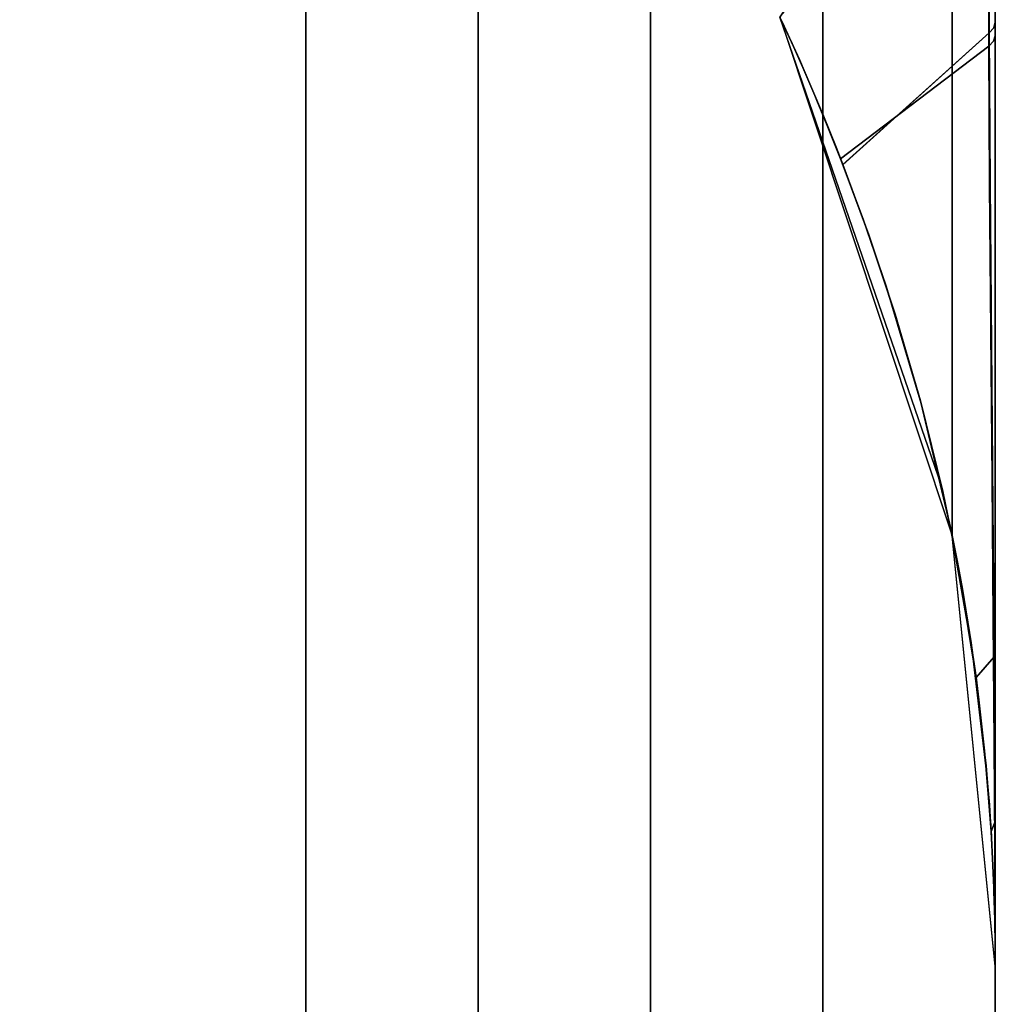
# Model space of a CAD drawing. Header units: centimetres. Extents: x -18 to 18, y -18 to 18.
# Tile 44 of 45: x 15.7 to 18, y 13.5 to 15.8. Entities that reach past the tile are written whole.
import ezdxf

# ---------------------------------------------------------------- set-up
doc = ezdxf.new("R2010")
doc.units = ezdxf.units.CM
doc.layers.get('0').update_dxf_attribs({"true_color": 0x5890e1})

msp = doc.modelspace()

# ---------------------------------------------------------------- linework, layer by layer
at = {"color": 183, "true_color": 0x8c58e1}
for points in [[(17.6, 17.6, 0), (17.6, -17.6, 0), (-17.6, -17.6, 0), (-17.6, 17.6, 0)], [(-17.6, 17.6, 0), (-17.6, -17.6, 0), (17.6, -17.6, 0), (17.6, 17.6, 0)], [(18, 17.6, 0), (18, -17.6, 0), (17.9923, -17.6, 0), (17.9695, -17.6, 0), (17.9325, -17.6, 0), (17.8828, -17.6, 0), (17.8222, -17.6, 0), (17.7531, -17.6, 0), (17.6781, -17.6, 0), (17.6, -17.6, 0), (17.6, 17.6, 0), (17.6781, 17.6, 0), (17.7531, 17.6, 0), (17.8222, 17.6, 0), (17.8828, 17.6, 0), (17.9325, 17.6, 0), (17.9695, 17.6, 0), (17.9923, 17.6, 0)], [(17.9923, -17.6, 0), (18, -17.6, 0), (18, 17.6, 0), (17.9923, 17.6, 0), (17.9695, 17.6, 0), (17.9325, 17.6, 0), (17.8828, 17.6, 0), (17.8222, 17.6, 0), (17.7531, 17.6, 0), (17.6781, 17.6, 0), (17.6, 17.6, 0), (17.6, -17.6, 0), (17.6781, -17.6, 0), (17.7531, -17.6, 0), (17.8222, -17.6, 0), (17.8828, -17.6, 0), (17.9325, -17.6, 0), (17.9695, -17.6, 0)], [(18, -17.6, 0), (18, 17.6, 0), (18, 17.6, 0), (18, -17.6, 0)], [(17.9986, 13.7417, 0), (18.0001, 13.6178, 0), (18, 16.594, 0), (17.9958, 16.5654, 0), (17.983, 16.5383, 0), (17.9673, 16.515, 0), (17.947, 16.4849, 0), (17.9239, 16.4505, 0), (17.9, 16.4151, 0), (17.9, 14.6172, 0), (17.9122, 14.555, 0), (17.9236, 14.4927, 0), (17.944, 14.3679, 0), (17.9613, 14.2429, 0), (17.9753, 14.1179, 0), (17.9862, 13.9926, 0), (17.9939, 13.8672, 0)], [(17.9986, 13.7417, 0), (18.0001, 13.6178, 0), (18, 16.594, 0), (17.9958, 16.5654, 0), (17.983, 16.5383, 0), (17.9673, 16.515, 0), (17.947, 16.4849, 0), (17.9239, 16.4505, 0), (17.9, 16.4151, 0), (17.9, 14.6172, 0), (17.9122, 14.555, 0), (17.9236, 14.4927, 0), (17.944, 14.3679, 0), (17.9613, 14.2429, 0), (17.9753, 14.1179, 0), (17.9862, 13.9926, 0), (17.9939, 13.8672, 0)], [(17.9986, 13.7417, 0), (18.0001, 13.6178, 0), (18, 16.594, 0), (17.9958, 16.5654, 0), (17.983, 16.5383, 0), (17.9673, 16.515, 0), (17.947, 16.4849, 0), (17.9239, 16.4505, 0), (17.9, 16.4151, 0), (17.9, 14.6172, 0), (17.9122, 14.555, 0), (17.9236, 14.4927, 0), (17.944, 14.3679, 0), (17.9613, 14.2429, 0), (17.9753, 14.1179, 0), (17.9862, 13.9926, 0), (17.9939, 13.8672, 0)], [(17.9986, 13.7417, 0), (18.0001, 13.6178, 0), (18, 16.594, 0), (17.9958, 16.5654, 0), (17.983, 16.5383, 0), (17.9673, 16.515, 0), (17.947, 16.4849, 0), (17.9239, 16.4505, 0), (17.9, 16.4151, 0), (17.9, 14.6172, 0), (17.9122, 14.555, 0), (17.9236, 14.4927, 0), (17.944, 14.3679, 0), (17.9613, 14.2429, 0), (17.9753, 14.1179, 0), (17.9862, 13.9926, 0), (17.9939, 13.8672, 0)], [(17.9986, 13.7414, 0), (18.0001, 13.6176, 0), (18, 16.5937, 0), (17.9958, 16.5651, 0), (17.983, 16.538, 0), (17.9673, 16.5147, 0), (17.947, 16.4846, 0), (17.9239, 16.4503, 0), (17.9, 16.4148, 0), (17.9, 14.6169, 0), (17.9122, 14.5547, 0), (17.9236, 14.4924, 0), (17.944, 14.3676, 0), (17.9613, 14.2426, 0), (17.9753, 14.1176, 0), (17.9862, 13.9924, 0), (17.9939, 13.8669, 0)], [(17.9985, 13.7425, 0), (18, 13.6169, 0), (18, 16.5935, 0), (17.9957, 16.5643, 0), (17.983, 16.5376, 0), (17.9644, 16.51, 0), (17.9438, 16.4794, 0), (17.9221, 16.4472, 0), (17.9, 16.4144, 0), (17.9, 14.6161, 0), (17.9122, 14.554, 0), (17.9236, 14.4918, 0), (17.944, 14.3672, 0), (17.9612, 14.2425, 0), (17.9752, 14.1178, 0), (17.9861, 13.9929, 0), (17.9938, 13.8678, 0)], [(18, 13.6178, 0), (18, 13.6178, 0), (18, 13.6178, 0), (18, 13.6178, 0), (18, 13.6397, 0), (18, 13.6686, 0), (18, 13.7785, 0), (18, 13.9451, 0), (18, 14.3237, 0), (18, 14.6756, 0), (18, 15.0579, 0), (18, 15.4443, 0), (18, 15.8082, 0), (18, 16.0265, 0), (18, 16.2164, 0), (18, 16.3719, 0), (18, 16.4882, 0), (18, 16.5304, 0), (18, 16.5932, 0), (18, 16.5941, 0), (18, 16.5942, 0)], [(18, 13.6178, 0), (18, 13.6178, 0), (18, 13.6178, 0), (18, 13.6178, 0), (18, 13.6397, 0), (18, 13.6686, 0), (18, 13.7785, 0), (18, 13.9451, 0), (18, 14.3237, 0), (18, 14.6756, 0), (18, 15.0579, 0), (18, 15.4443, 0), (18, 15.8082, 0), (18, 16.0265, 0), (18, 16.2164, 0), (18, 16.3719, 0), (18, 16.4882, 0), (18, 16.5304, 0), (18, 16.5932, 0), (18, 16.5941, 0), (18, 16.5942, 0)], [(18, 13.6178, 0), (18, 13.6178, 0), (18, 13.6178, 0), (18, 13.6178, 0), (18, 13.6397, 0), (18, 13.6686, 0), (18, 13.7785, 0), (18, 13.9451, 0), (18, 14.3237, 0), (18, 14.6756, 0), (18, 15.0579, 0), (18, 15.4443, 0), (18, 15.8082, 0), (18, 16.0265, 0), (18, 16.2164, 0), (18, 16.3719, 0), (18, 16.4882, 0), (18, 16.5304, 0), (18, 16.5932, 0), (18, 16.5941, 0), (18, 16.5942, 0)], [(18, 13.6178, 0), (18, 13.6178, 0), (18, 13.6178, 0), (18, 13.6178, 0), (18, 13.6397, 0), (18, 13.6686, 0), (18, 13.7785, 0), (18, 13.9451, 0), (18, 14.3237, 0), (18, 14.6756, 0), (18, 15.0579, 0), (18, 15.4443, 0), (18, 15.8082, 0), (18, 16.0265, 0), (18, 16.2164, 0), (18, 16.3719, 0), (18, 16.4882, 0), (18, 16.5304, 0), (18, 16.5932, 0), (18, 16.5941, 0), (18, 16.5942, 0)], [(18, 13.6176, 0), (18, 13.6176, 0), (18, 13.6176, 0), (18, 13.6176, 0), (18, 13.6394, 0), (18, 13.6389, 0), (18, 13.6646, 0), (18, 13.775, 0), (18, 13.9448, 0), (18, 14.3234, 0), (18, 14.6753, 0), (18, 15.0576, 0), (18, 15.444, 0), (18, 15.8079, 0), (18, 16.0262, 0), (18, 16.2162, 0), (18, 16.3717, 0), (18, 16.4879, 0), (18, 16.5301, 0), (18, 16.593, 0), (18, 16.5938, 0), (18, 16.5939, 0)], [(18, 16.5935, 0), (18, 13.6169, 0), (18, 13.6169, 0), (18, 13.6174, 0), (18, 13.6178, 0), (18, 13.6177, 0), (18, 13.618, 0), (18, 13.6343, 0), (18, 13.6333, 0), (18, 13.7209, 0), (18, 13.8863, 0), (18, 14.1196, 0), (18, 14.4087, 0), (18, 14.7385, 0), (18, 15.09, 0), (18, 15.4429, 0), (18, 15.7767, 0), (18, 16.1876, 0), (18, 16.3468, 0), (18, 16.469, 0), (18, 16.469, 0), (18, 16.5623, 0), (18, 16.5936, 0)], [(17.984, 16.3256, 0), (17.9844, 16.4382, 0), (17.996, 16.4622, 0), (18, 16.4882, 0), (18, 16.3719, 0), (18, 16.2164, 0), (18, 16.0265, 0), (18, 15.8082, 0), (17.9964, 15.7955, 0), (17.9858, 15.7838, 0), (17.9841, 16.1759, 0)], [(17.984, 16.3256, 0), (17.9844, 16.4382, 0), (17.996, 16.4622, 0), (18, 16.4882, 0), (18, 16.3719, 0), (18, 16.2164, 0), (18, 16.0265, 0), (18, 15.8082, 0), (17.9964, 15.7955, 0), (17.9858, 15.7838, 0), (17.9841, 16.1759, 0)], [(17.984, 16.3256, 0), (17.9844, 16.4382, 0), (17.996, 16.4622, 0), (18, 16.4882, 0), (18, 16.3719, 0), (18, 16.2164, 0), (18, 16.0265, 0), (18, 15.8082, 0), (17.9964, 15.7955, 0), (17.9858, 15.7838, 0), (17.9841, 16.1759, 0)], [(17.984, 16.3256, 0), (17.9844, 16.4382, 0), (17.996, 16.4622, 0), (18, 16.4882, 0), (18, 16.3719, 0), (18, 16.2164, 0), (18, 16.0265, 0), (18, 15.8082, 0), (17.9964, 15.7955, 0), (17.9858, 15.7838, 0), (17.9841, 16.1759, 0)], [(17.9964, 15.7952, 0), (17.9858, 15.7835, 0), (17.9841, 16.1757, 0), (17.984, 16.3253, 0), (17.9844, 16.4379, 0), (17.996, 16.4619, 0), (18, 16.4879, 0), (18, 16.3717, 0), (18, 16.2162, 0), (18, 16.0262, 0), (18, 15.8079, 0)], [(17.9961, 15.7642, 0), (17.9848, 15.7527, 0), (17.9836, 16.1475, 0), (17.9846, 16.4199, 0), (17.9961, 16.4434, 0), (18, 16.469, 0), (18, 16.3468, 0), (18, 16.1876, 0), (18, 15.7767, 0)], [(17.6465, 15.4778, 0), (17.6306, 15.5181, 0), (17.6012, 15.5909, 0), (17.5723, 15.66, 0), (17.5455, 15.7217, 0), (17.5228, 15.7723, 0), (17.5064, 15.8074, 0), (17.5003, 15.8202, 0), (17.9844, 16.4382, 0), (17.984, 16.3256, 0), (17.9841, 16.1759, 0), (17.9847, 15.9935, 0), (17.9858, 15.7838, 0)], [(17.6465, 15.4778, 0), (17.6306, 15.5181, 0), (17.6012, 15.5909, 0), (17.5723, 15.66, 0), (17.5455, 15.7217, 0), (17.5228, 15.7723, 0), (17.5064, 15.8074, 0), (17.5003, 15.8202, 0), (17.9844, 16.4382, 0), (17.984, 16.3256, 0), (17.9841, 16.1759, 0), (17.9847, 15.9935, 0), (17.9858, 15.7838, 0)], [(17.6465, 15.4778, 0), (17.6306, 15.5181, 0), (17.6012, 15.5909, 0), (17.5723, 15.66, 0), (17.5455, 15.7217, 0), (17.5228, 15.7723, 0), (17.5064, 15.8074, 0), (17.5003, 15.8202, 0), (17.9844, 16.4382, 0), (17.984, 16.3256, 0), (17.9841, 16.1759, 0), (17.9847, 15.9935, 0), (17.9858, 15.7838, 0)], [(17.6465, 15.4778, 0), (17.6306, 15.5181, 0), (17.6012, 15.5909, 0), (17.5723, 15.66, 0), (17.5455, 15.7217, 0), (17.5228, 15.7723, 0), (17.5064, 15.8074, 0), (17.5003, 15.8202, 0), (17.9844, 16.4382, 0), (17.984, 16.3256, 0), (17.9841, 16.1759, 0), (17.9847, 15.9935, 0), (17.9858, 15.7838, 0)], [(17.6465, 15.4775, 0), (17.6306, 15.5179, 0), (17.6012, 15.5906, 0), (17.5723, 15.6597, 0), (17.5455, 15.7214, 0), (17.5228, 15.772, 0), (17.5064, 15.8071, 0), (17.5003, 15.8199, 0), (17.9844, 16.4379, 0), (17.984, 16.3253, 0), (17.9841, 16.1757, 0), (17.9847, 15.9932, 0), (17.9858, 15.7835, 0)], [(17.6101, 15.5682, 0), (17.5861, 15.6263, 0), (17.581, 15.6384, 0), (17.5532, 15.7031, 0), (17.5285, 15.7586, 0), (17.5089, 15.801, 0), (17.4999, 15.8201, 0), (17.9846, 16.4198, 0), (17.9838, 16.3011, 0), (17.9836, 16.1475, 0), (17.984, 15.9629, 0), (17.9848, 15.7527, 0), (17.641, 15.4908, 0)], [(17.9, 16.4151, 0), (17.4999, 15.821, 0), (17.9, 14.6172, 0)], [(17.9, 16.4151, 0), (17.4999, 15.821, 0), (17.9, 14.6172, 0)], [(17.9, 16.4151, 0), (17.4999, 15.821, 0), (17.9, 14.6172, 0)], [(17.9, 16.4151, 0), (17.4999, 15.821, 0), (17.9, 14.6172, 0)], [(17.9, 16.4148, 0), (17.4999, 15.8207, 0), (17.9, 14.6169, 0)], [(17.9, 16.4144, 0), (17.4999, 15.8201, 0), (17.9, 14.6161, 0)], [(-16.4, 16.4, 0), (16.4, 16.4, 0), (16.4, -16.4, 0), (-16.4, -16.4, 0)], [(16.8, 16.4, 0), (16.8, -16.4, 0), (16.7923, -16.4, 0), (16.7695, -16.4, 0), (16.7325, -16.4, 0), (16.6828, -16.4, 0), (16.6222, -16.4, 0), (16.5531, -16.4, 0), (16.4781, -16.4, 0), (16.4, -16.4, 0), (16.4, 16.4, 0), (16.4781, 16.4, 0), (16.5531, 16.4, 0), (16.6222, 16.4, 0), (16.6828, 16.4, 0), (16.7325, 16.4, 0), (16.7695, 16.4, 0), (16.7923, 16.4, 0)], [(16.8077, 16.4, 0), (16.8305, 16.4, 0), (16.8674, 16.4, 0), (16.9172, 16.4, 0), (16.9778, 16.4, 0), (17.047, 16.4, 0), (17.122, 16.4, 0), (17.2, 16.4, 0), (17.2, -16.4, 0), (17.1227, -16.4, 0), (17.047, -16.4, 0), (16.9772, -16.4, 0), (16.9172, -16.4, 0), (16.8679, -16.4, 0), (16.8305, -16.4, 0), (16.8076, -16.4, 0), (16.8, -16.4, 0), (16.8, 16.4, 0)], [(17.9964, 15.7955, 0), (18, 15.8082, 0), (18, 15.4443, 0), (18, 15.0579, 0), (18, 14.6756, 0), (18, 14.3237, 0), (17.9973, 14.336, 0), (17.9945, 14.6852, 0), (17.9912, 15.0592, 0), (17.9881, 15.4335, 0), (17.9858, 15.7838, 0)], [(17.9964, 15.7955, 0), (18, 15.8082, 0), (18, 15.4443, 0), (18, 15.0579, 0), (18, 14.6756, 0), (18, 14.3237, 0), (17.9973, 14.336, 0), (17.9945, 14.6852, 0), (17.9912, 15.0592, 0), (17.9881, 15.4335, 0), (17.9858, 15.7838, 0)], [(17.9964, 15.7955, 0), (18, 15.8082, 0), (18, 15.4443, 0), (18, 15.0579, 0), (18, 14.6756, 0), (18, 14.3237, 0), (17.9973, 14.336, 0), (17.9945, 14.6852, 0), (17.9912, 15.0592, 0), (17.9881, 15.4335, 0), (17.9858, 15.7838, 0)], [(17.9964, 15.7955, 0), (18, 15.8082, 0), (18, 15.4443, 0), (18, 15.0579, 0), (18, 14.6756, 0), (18, 14.3237, 0), (17.9973, 14.336, 0), (17.9945, 14.6852, 0), (17.9912, 15.0592, 0), (17.9881, 15.4335, 0), (17.9858, 15.7838, 0)], [(17.9964, 15.7952, 0), (18, 15.8079, 0), (18, 15.444, 0), (18, 15.0576, 0), (18, 14.6753, 0), (18, 14.3234, 0), (17.9973, 14.3357, 0), (17.9945, 14.6849, 0), (17.9912, 15.059, 0), (17.9881, 15.4333, 0), (17.9858, 15.7835, 0)], [(17.9116, 14.5578, 0), (17.9115, 14.5578, 0), (17.8782, 14.7194, 0), (17.8782, 14.7194, 0), (17.8264, 14.9297, 0), (17.768, 15.1305, 0), (17.7067, 15.315, 0), (17.6465, 15.4778, 0), (17.9858, 15.7838, 0), (17.9881, 15.4335, 0), (17.9912, 15.0592, 0), (17.9945, 14.6852, 0), (17.9973, 14.336, 0), (17.9553, 14.2881, 0)], [(17.9116, 14.5578, 0), (17.9115, 14.5578, 0), (17.8782, 14.7194, 0), (17.8782, 14.7194, 0), (17.8264, 14.9297, 0), (17.768, 15.1305, 0), (17.7067, 15.315, 0), (17.6465, 15.4778, 0), (17.9858, 15.7838, 0), (17.9881, 15.4335, 0), (17.9912, 15.0592, 0), (17.9945, 14.6852, 0), (17.9973, 14.336, 0), (17.9553, 14.2881, 0), (17.9397, 14.3956, 0)], [(17.9116, 14.5578, 0), (17.9115, 14.5578, 0), (17.8782, 14.7194, 0), (17.8782, 14.7194, 0), (17.8264, 14.9297, 0), (17.768, 15.1305, 0), (17.7067, 15.315, 0), (17.6465, 15.4778, 0), (17.9858, 15.7838, 0), (17.9881, 15.4335, 0), (17.9912, 15.0592, 0), (17.9945, 14.6852, 0), (17.9973, 14.336, 0), (17.9553, 14.2881, 0), (17.9397, 14.3956, 0)], [(17.9116, 14.5578, 0), (17.9115, 14.5578, 0), (17.8782, 14.7194, 0), (17.8782, 14.7194, 0), (17.8264, 14.9297, 0), (17.768, 15.1305, 0), (17.7067, 15.315, 0), (17.6465, 15.4778, 0), (17.9858, 15.7838, 0), (17.9881, 15.4335, 0), (17.9912, 15.0592, 0), (17.9945, 14.6852, 0), (17.9973, 14.336, 0), (17.9553, 14.2881, 0), (17.9397, 14.3956, 0)], [(17.9116, 14.5575, 0), (17.9115, 14.5575, 0), (17.8782, 14.7192, 0), (17.8782, 14.7192, 0), (17.8264, 14.9294, 0), (17.768, 15.1302, 0), (17.7067, 15.3147, 0), (17.6465, 15.4775, 0), (17.9858, 15.7835, 0), (17.9881, 15.4333, 0), (17.9912, 15.059, 0), (17.9945, 14.6849, 0), (17.9973, 14.3357, 0), (17.9553, 14.2878, 0)], [(17.9961, 15.7642, 0), (18, 15.7767, 0), (18, 15.4429, 0), (18, 15.09, 0), (18, 14.7385, 0), (18, 14.4087, 0), (18, 14.1196, 0), (18, 13.8863, 0), (18, 13.7209, 0), (18, 13.6333, 0), (18, 13.6343, 0), (17.9999, 13.7256, 0), (17.9993, 13.896, 0), (17.9978, 14.1335, 0), (17.9954, 14.4229, 0), (17.9924, 14.748, 0), (17.9893, 15.0905, 0), (17.9866, 15.4315, 0), (17.9848, 15.7527, 0)], [(18, 13.6178, 0), (18, 13.6178, 0), (18, 13.6321, 0), (17.9997, 13.6714, 0), (17.9988, 13.726, 0), (17.997, 13.791, 0), (17.9967, 13.8024, 0), (17.9901, 13.934, 0), (17.9784, 14.0825, 0), (17.9473, 14.3446, 0), (17.8965, 14.6329, 0), (17.8277, 14.9235, 0), (17.7469, 15.1956, 0), (17.6935, 15.3509, 0), (17.641, 15.4908, 0), (17.9848, 15.7527, 0), (17.9866, 15.4315, 0), (17.9893, 15.0905, 0), (17.9924, 14.748, 0), (17.9954, 14.4229, 0), (17.9978, 14.1335, 0), (17.9993, 13.896, 0), (17.9999, 13.7256, 0), (18, 13.6343, 0), (18, 13.618, 0)], [(17.9995, 13.9535, 0), (17.9904, 13.9306, 0), (17.9792, 14.0769, 0), (17.962, 14.236, 0), (17.9621, 14.2359, 0), (17.9553, 14.2881, 0), (17.9973, 14.336, 0), (17.9986, 14.1309, 0)], [(17.9995, 13.9535, 0), (17.9904, 13.9306, 0), (17.9792, 14.0769, 0), (17.962, 14.236, 0), (17.9553, 14.2881, 0), (17.9973, 14.336, 0), (17.9986, 14.1309, 0)], [(17.9995, 13.9535, 0), (17.9904, 13.9306, 0), (17.9792, 14.0769, 0), (17.962, 14.236, 0), (17.9553, 14.2881, 0), (17.9973, 14.336, 0), (17.9986, 14.1309, 0)], [(17.9995, 13.9535, 0), (17.9904, 13.9306, 0), (17.9792, 14.0769, 0), (17.962, 14.236, 0), (17.9553, 14.2881, 0), (17.9973, 14.336, 0), (17.9986, 14.1309, 0)], [(17.9995, 13.9532, 0), (17.9904, 13.9303, 0), (17.9792, 14.0766, 0), (17.962, 14.2357, 0), (17.9621, 14.2356, 0), (17.9553, 14.2878, 0), (17.9973, 14.3357, 0), (17.9986, 14.1307, 0)], [(18, 14.3237, 0), (18, 13.9451, 0), (17.9995, 13.9535, 0), (17.9973, 14.336, 0)], [(18, 14.3237, 0), (18, 13.9451, 0), (17.9995, 13.9535, 0), (17.9973, 14.336, 0)], [(18, 14.3237, 0), (18, 13.9451, 0), (17.9995, 13.9535, 0), (17.9973, 14.336, 0)], [(18, 14.3237, 0), (18, 13.9451, 0), (17.9995, 13.9535, 0), (17.9973, 14.336, 0)], [(18, 14.3234, 0), (18, 13.9448, 0), (17.9995, 13.9532, 0), (17.9973, 14.3357, 0)], [(17.9947, 13.8518, 0), (17.9904, 13.9306, 0), (17.9995, 13.9535, 0), (17.9998, 13.8428, 0), (18, 13.7526, 0), (18, 13.6845, 0), (18, 13.6397, 0), (18, 13.6178, 0), (18, 13.6178, 0), (18, 13.6182, 0), (18, 13.621, 0), (18, 13.6335, 0), (17.9998, 13.6694, 0), (17.999, 13.7207, 0), (17.9974, 13.7827, 0)], [(17.9947, 13.8518, 0), (17.9904, 13.9306, 0), (17.9995, 13.9535, 0), (17.9998, 13.8428, 0), (18, 13.7526, 0), (18, 13.6845, 0), (18, 13.6397, 0), (18, 13.6178, 0), (18, 13.6178, 0), (18, 13.6182, 0), (18, 13.621, 0), (18, 13.6335, 0), (17.9998, 13.6694, 0), (17.999, 13.7207, 0), (17.9974, 13.7827, 0)], [(17.9947, 13.8518, 0), (17.9904, 13.9306, 0), (17.9995, 13.9535, 0), (17.9998, 13.8428, 0), (18, 13.7526, 0), (18, 13.6845, 0), (18, 13.6397, 0), (18, 13.6178, 0), (18, 13.6178, 0), (18, 13.6182, 0), (18, 13.621, 0), (18, 13.6335, 0), (17.9998, 13.6694, 0), (17.999, 13.7207, 0), (17.9974, 13.7827, 0)], [(17.9947, 13.8518, 0), (17.9904, 13.9306, 0), (17.9995, 13.9535, 0), (17.9998, 13.8428, 0), (18, 13.7526, 0), (18, 13.6845, 0), (18, 13.6397, 0), (18, 13.6178, 0), (18, 13.6178, 0), (18, 13.6182, 0), (18, 13.621, 0), (18, 13.6335, 0), (17.9998, 13.6694, 0), (17.999, 13.7207, 0), (17.9974, 13.7827, 0)], [(17.9947, 13.8515, 0), (17.9904, 13.9303, 0), (17.9995, 13.9532, 0), (17.9998, 13.8425, 0), (18, 13.7523, 0), (18, 13.6842, 0), (18, 13.6394, 0), (18, 13.6176, 0), (18, 13.6175, 0), (18, 13.6179, 0), (18, 13.6207, 0), (18, 13.6332, 0), (17.9998, 13.6691, 0), (17.999, 13.7204, 0), (17.9974, 13.7824, 0)], [(18, 13.6397, 0), (18, 13.6398, 0), (18, 13.7526, 0), (17.9995, 13.9535, 0), (18, 13.9451, 0), (18, 13.7785, 0), (18, 13.6686, 0), (18, 13.6397, 0), (18, 13.6397, 0), (18, 13.6397, 0)], [(18, 13.6397, 0), (18, 13.6398, 0), (18, 13.7526, 0), (17.9995, 13.9535, 0), (18, 13.9451, 0), (18, 13.7785, 0), (18, 13.6686, 0), (18, 13.6397, 0), (18, 13.6397, 0), (18, 13.6397, 0)], [(18, 13.6397, 0), (18, 13.6398, 0), (18, 13.7526, 0), (17.9995, 13.9535, 0), (18, 13.9451, 0), (18, 13.7785, 0), (18, 13.6686, 0), (18, 13.6397, 0), (18, 13.6397, 0), (18, 13.6397, 0)], [(18, 13.6397, 0), (18, 13.6398, 0), (18, 13.7526, 0), (17.9995, 13.9535, 0), (18, 13.9451, 0), (18, 13.7785, 0), (18, 13.6686, 0), (18, 13.6397, 0), (18, 13.6397, 0), (18, 13.6397, 0)], [(18, 13.6394, 0), (18, 13.6394, 0), (18, 13.6394, 0), (18, 13.6395, 0), (18, 13.6395, 0), (18, 13.6844, 0), (18, 13.7526, 0), (17.9995, 13.9532, 0), (18, 13.9448, 0), (18, 13.775, 0), (18, 13.6646, 0)]]:
    msp.add_polyline3d(points, close=True, dxfattribs=at)
for points in [[(-16.4, -17.2, 0), (16.4, -17.2, 0), (16.5561, -17.1846, 0), (16.7725, -17.108, 0), (16.9657, -16.9657, 0), (17.108, -16.7725, 0), (17.1847, -16.5561, 0), (17.2, -16.4, 0), (17.2, 16.4, 0), (17.1656, 16.6322, 0), (17.0652, 16.8445, 0), (16.9395, 16.9907, 0), (16.7771, 17.1055, 0), (16.5915, 17.1768, 0), (16.4, 17.2, 0), (-16.4, 17.2, 0)], [(17.5003, 15.8202, 0), (17.5064, 15.8074, 0), (17.5228, 15.7723, 0), (17.5455, 15.7217, 0), (17.5723, 15.66, 0), (17.6012, 15.5909, 0), (17.6306, 15.5181, 0), (17.6465, 15.4778, 0), (17.7067, 15.315, 0), (17.768, 15.1305, 0), (17.8264, 14.9297, 0), (17.8782, 14.7194, 0), (17.9116, 14.5578, 0), (17.9553, 14.2881, 0), (17.9621, 14.236, 0), (17.9792, 14.0769, 0), (17.9904, 13.9306, 0), (17.9947, 13.8518, 0), (17.9974, 13.7827, 0), (17.999, 13.7207, 0), (17.9998, 13.6694, 0), (18, 13.6335, 0), (18, 13.621, 0), (18, 13.6182, 0), (18, 13.6178, 0), (18, 13.6178, 0), (18.0001, 13.6178, 0), (17.9, 14.6172, 0), (17.8751, 14.7334, 0), (17.4999, 15.821, 0)], [(17.5003, 15.8202, 0), (17.5064, 15.8074, 0), (17.5228, 15.7723, 0), (17.5455, 15.7217, 0), (17.5723, 15.66, 0), (17.6012, 15.5909, 0), (17.6306, 15.5181, 0), (17.6465, 15.4778, 0), (17.7067, 15.315, 0), (17.768, 15.1305, 0), (17.8264, 14.9297, 0), (17.8782, 14.7194, 0), (17.9116, 14.5578, 0), (17.9397, 14.3956, 0), (17.9553, 14.2881, 0), (17.962, 14.236, 0), (17.9792, 14.0769, 0), (17.9904, 13.9306, 0), (17.9947, 13.8518, 0), (17.9974, 13.7827, 0), (17.999, 13.7207, 0), (17.9998, 13.6694, 0), (18, 13.6335, 0), (18, 13.621, 0), (18, 13.6182, 0), (18, 13.6178, 0), (18, 13.6178, 0), (18.0001, 13.6178, 0), (17.9, 14.6172, 0), (17.8751, 14.7334, 0), (17.4999, 15.821, 0)], [(17.5003, 15.8202, 0), (17.5064, 15.8074, 0), (17.5228, 15.7723, 0), (17.5455, 15.7217, 0), (17.5723, 15.66, 0), (17.6012, 15.5909, 0), (17.6306, 15.5181, 0), (17.6465, 15.4778, 0), (17.7067, 15.315, 0), (17.768, 15.1305, 0), (17.8264, 14.9297, 0), (17.8782, 14.7194, 0), (17.9116, 14.5578, 0), (17.9397, 14.3956, 0), (17.9553, 14.2881, 0), (17.962, 14.236, 0), (17.9792, 14.0769, 0), (17.9904, 13.9306, 0), (17.9947, 13.8518, 0), (17.9974, 13.7827, 0), (17.999, 13.7207, 0), (17.9998, 13.6694, 0), (18, 13.6335, 0), (18, 13.621, 0), (18, 13.6182, 0), (18, 13.6178, 0), (18, 13.6178, 0), (18.0001, 13.6178, 0), (17.9, 14.6172, 0), (17.8751, 14.7334, 0), (17.4999, 15.821, 0)], [(17.5003, 15.8202, 0), (17.5064, 15.8074, 0), (17.5228, 15.7723, 0), (17.5455, 15.7217, 0), (17.5723, 15.66, 0), (17.6012, 15.5909, 0), (17.6306, 15.5181, 0), (17.6465, 15.4778, 0), (17.7067, 15.315, 0), (17.768, 15.1305, 0), (17.8264, 14.9297, 0), (17.8782, 14.7194, 0), (17.9116, 14.5578, 0), (17.9397, 14.3956, 0), (17.9553, 14.2881, 0), (17.962, 14.236, 0), (17.9792, 14.0769, 0), (17.9904, 13.9306, 0), (17.9947, 13.8518, 0), (17.9974, 13.7827, 0), (17.999, 13.7207, 0), (17.9998, 13.6694, 0), (18, 13.6335, 0), (18, 13.621, 0), (18, 13.6182, 0), (18, 13.6178, 0), (18, 13.6178, 0), (18.0001, 13.6178, 0), (17.9, 14.6172, 0), (17.8751, 14.7334, 0), (17.4999, 15.821, 0)], [(17.5003, 15.8199, 0), (17.5064, 15.8071, 0), (17.5228, 15.772, 0), (17.5455, 15.7214, 0), (17.5723, 15.6597, 0), (17.6012, 15.5906, 0), (17.6306, 15.5179, 0), (17.6465, 15.4775, 0), (17.7067, 15.3147, 0), (17.768, 15.1302, 0), (17.8264, 14.9294, 0), (17.8782, 14.7192, 0), (17.9116, 14.5575, 0), (17.9553, 14.2878, 0), (17.9621, 14.2357, 0), (17.9792, 14.0766, 0), (17.9904, 13.9303, 0), (17.9947, 13.8515, 0), (17.9974, 13.7824, 0), (17.999, 13.7204, 0), (17.9998, 13.6691, 0), (18, 13.6332, 0), (18, 13.6207, 0), (18, 13.6179, 0), (18, 13.6176, 0), (18, 13.6176, 0), (18.0001, 13.6176, 0), (17.9, 14.6169, 0), (17.8751, 14.7331, 0), (17.4999, 15.8207, 0)], [(17.4999, 15.8201, 0), (17.5089, 15.801, 0), (17.5285, 15.7586, 0), (17.5532, 15.7031, 0), (17.581, 15.6384, 0), (17.6101, 15.5682, 0), (17.641, 15.4908, 0), (17.6936, 15.3509, 0), (17.7469, 15.1956, 0), (17.8277, 14.9235, 0), (17.8965, 14.6329, 0), (17.9473, 14.3446, 0), (17.9785, 14.0825, 0), (17.9901, 13.934, 0), (17.997, 13.791, 0), (17.9988, 13.726, 0), (17.9997, 13.6714, 0), (18, 13.6321, 0), (18, 13.6178, 0), (18, 13.6174, 0), (18, 13.6169, 0), (18, 13.6169, 0), (17.9, 14.6161, 0), (17.875, 14.7325, 0), (17.4999, 15.8201, 0)]]:
    msp.add_polyline3d(points, dxfattribs=at)

doc.saveas('drawing.dxf')
